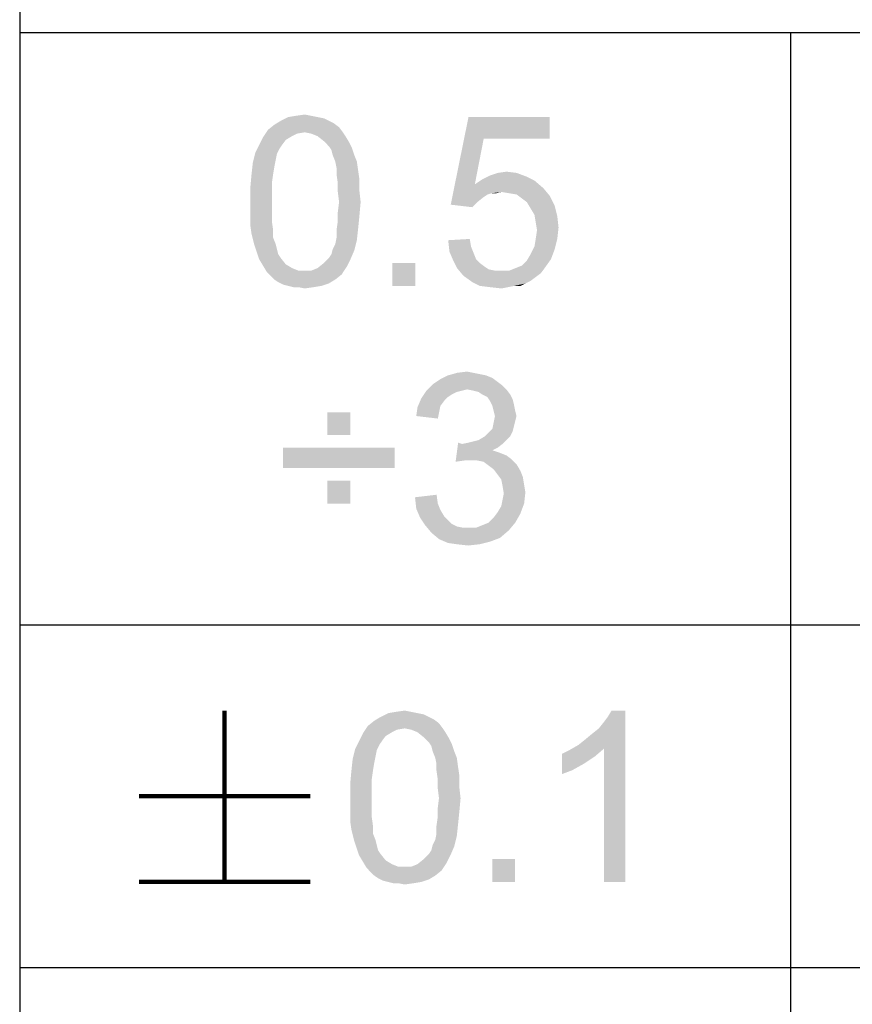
# Paper-space layout '61767N-2-A-2_1_1' of a CAD drawing. Header units: millimetres. Extents: x 0 to 594, y 1 to 420.
# Tile 135 of 222: x 409 to 419, y 40 to 52. Entities that reach past the tile are written whole.
import ezdxf

# ---------------------------------------------------------------- set-up
doc = ezdxf.new("R2010")
doc.units = ezdxf.units.MM
doc.header["$LTSCALE"] = 32.67
doc.layers.add('61767N-2-A-2_DXF_FORMAT', color=7, linetype='CONTINUOUS')
doc.layers.add('DETAIL', color=7, linetype='CONTINUOUS')

psp = doc.layouts.new('61767N-2-A-2_1_1')

# ---------------------------------------------------------------- linework, layer by layer
at = {"layer": '61767N-2-A-2_DXF_FORMAT', "color": 2, "linetype": 'Continuous'}
for p, q in [((409, 80.662), (409, 10)), ((409, 51.662), (515, 51.662)), ((418, 51.662), (418, 10)), ((409, 44.75), (484, 44.75)), ((409, 40.75), (584, 40.75))]:
    psp.add_line(p, q, dxfattribs=at)
at = {"layer": 'DETAIL', "color": 2, "linetype": 'Continuous', "const_width": 0.05}
for points in [[(411.3928, 43.75), (411.3928, 41.75)], [(410.3928, 42.75), (412.3928, 42.75)], [(410.3928, 41.75), (412.3928, 41.75)]]:
    psp.add_lwpolyline(points, dxfattribs=at)
at = {"layer": 'DETAIL', "color": 2, "linetype": 'Continuous'}
for points in [[(412.478, 50.6764), (412.5521, 50.6616), (412.0484, 50.6319)], [(412.478, 50.6764), (412.0484, 50.6319), (412.1373, 50.6764)], [(412.4039, 50.6912), (412.1373, 50.6764), (412.2261, 50.6912)], [(412.1373, 50.6764), (412.4039, 50.6912), (412.478, 50.6764)], [(412.2261, 50.6912), (412.3299, 50.706), (412.4039, 50.6912)], [(414.4187, 50.4245), (414.0336, 49.6541), (414.241, 50.6764)], [(414.241, 50.6764), (415.1891, 50.6764), (414.4187, 50.4245)], [(414.4187, 50.4245), (415.1891, 50.6764), (415.1891, 50.4245)], [(412.7299, 50.5579), (411.9002, 50.5282), (411.9743, 50.5875)], [(412.3299, 50.4986), (411.9002, 50.5282), (412.7299, 50.5579)], [(412.6113, 50.6319), (412.6706, 50.6023), (411.9743, 50.5875)], [(412.6113, 50.6319), (411.9743, 50.5875), (412.0484, 50.6319)], [(411.9743, 50.5875), (412.6706, 50.6023), (412.7299, 50.5579)], [(412.0484, 50.6319), (412.5521, 50.6616), (412.6113, 50.6319)], [(412.3299, 50.4986), (412.7299, 50.5579), (412.7743, 50.4986)], [(412.3299, 50.4986), (411.841, 50.4393), (411.9002, 50.5282)], [(412.3299, 50.4986), (412.241, 50.4838), (411.841, 50.4393)], [(412.241, 50.4838), (412.1817, 50.4541), (411.841, 50.4393)], [(411.841, 50.4393), (412.1817, 50.4541), (412.1076, 50.4097)], [(412.7743, 50.4986), (412.4039, 50.4838), (412.3299, 50.4986)], [(412.478, 50.4541), (412.4039, 50.4838), (412.7743, 50.4986)], [(412.478, 50.4541), (412.7743, 50.4986), (412.8039, 50.4541)], [(412.8039, 50.4541), (412.5521, 50.3949), (412.478, 50.4541)], [(412.5521, 50.3949), (412.8039, 50.4541), (412.8484, 50.3801)], [(412.0632, 50.3504), (412.0336, 50.306), (411.7521, 50.2616)], [(412.0632, 50.3504), (411.7521, 50.2616), (411.7965, 50.3504)], [(412.1076, 50.4097), (411.7965, 50.3504), (411.841, 50.4393)], [(411.7965, 50.3504), (412.1076, 50.4097), (412.0632, 50.3504)], [(412.8484, 50.3801), (412.6113, 50.3356), (412.5521, 50.3949)], [(412.6113, 50.3356), (412.8484, 50.3801), (412.878, 50.3208)], [(412.878, 50.3208), (412.641, 50.2912), (412.6113, 50.3356)], [(414.4187, 50.4245), (414.315, 49.8912), (414.0336, 49.6541)], [(412.0039, 50.2467), (411.7224, 50.143), (411.7521, 50.2616)], [(412.0039, 50.2467), (411.9891, 50.1727), (411.7224, 50.143)], [(411.7521, 50.2616), (412.0336, 50.306), (412.0039, 50.2467)], [(412.6558, 50.2319), (412.641, 50.2912), (412.878, 50.3208)], [(412.6558, 50.2319), (412.878, 50.3208), (412.9076, 50.2319)], [(412.9076, 50.2319), (412.6854, 50.1579), (412.6558, 50.2319)], [(412.6854, 50.1579), (412.9076, 50.2319), (412.9373, 50.1579)], [(411.9743, 50.0986), (411.7076, 50.0097), (411.7224, 50.143)], [(411.7076, 50.0097), (411.9743, 50.0986), (411.9595, 50.0097)], [(411.7224, 50.143), (411.9891, 50.1727), (411.9743, 50.0986)], [(412.9373, 50.1579), (412.7002, 50.0838), (412.6854, 50.1579)], [(412.7002, 50.0838), (412.9373, 50.1579), (412.9521, 50.0541)], [(411.9595, 50.0097), (411.9447, 49.906), (411.6928, 49.8467)], [(411.9595, 50.0097), (411.6928, 49.8467), (411.7076, 50.0097)], [(412.9521, 50.0541), (412.7002, 50.0097), (412.7002, 50.0838)], [(412.7002, 50.0097), (412.9521, 50.0541), (412.9669, 49.9504)], [(412.9669, 49.9504), (412.715, 49.906), (412.7002, 50.0097)], [(414.9224, 49.9801), (414.4039, 49.9504), (414.4928, 49.9949)], [(414.8039, 50.0245), (414.4928, 49.9949), (414.5817, 50.0245)], [(414.4928, 49.9949), (414.8039, 50.0245), (414.9224, 49.9801)], [(414.5817, 50.0245), (414.6854, 50.0393), (414.8039, 50.0245)], [(411.6928, 49.8467), (411.9447, 49.906), (411.9447, 49.8023)], [(412.715, 49.906), (412.9669, 49.9504), (412.9669, 49.8171)], [(412.9669, 49.8171), (412.715, 49.8023), (412.715, 49.906)], [(414.315, 49.8912), (414.5076, 49.7875), (414.0336, 49.6541)], [(415.0113, 49.9356), (414.315, 49.8912), (414.4039, 49.9504)], [(414.315, 49.8912), (415.0113, 49.9356), (415.115, 49.8467)], [(414.315, 49.8912), (415.115, 49.8467), (414.6261, 49.8023)], [(414.315, 49.8912), (414.6261, 49.8023), (414.5076, 49.7875)], [(414.4039, 49.9504), (414.9224, 49.9801), (415.0113, 49.9356)], [(411.9447, 49.8023), (411.6928, 49.6838), (411.6928, 49.8467)], [(411.6928, 49.6838), (411.9447, 49.8023), (411.9447, 49.6838)], [(412.7299, 49.6838), (412.715, 49.8023), (412.9669, 49.8171)], [(412.7299, 49.6838), (412.9669, 49.8171), (412.9817, 49.6838)], [(414.5076, 49.7875), (414.4632, 49.7727), (414.0336, 49.6541)], [(414.4632, 49.7727), (414.4187, 49.743), (414.0336, 49.6541)], [(414.5076, 49.7875), (414.6261, 49.8023), (414.5669, 49.7875)], [(414.715, 49.7875), (414.6261, 49.8023), (415.115, 49.8467)], [(414.8039, 49.7727), (414.715, 49.7875), (415.115, 49.8467)], [(414.8039, 49.7727), (415.115, 49.8467), (415.1891, 49.7579)], [(415.1891, 49.7579), (414.8632, 49.7282), (414.8039, 49.7727)], [(414.9224, 49.6838), (414.8632, 49.7282), (415.1891, 49.7579)], [(414.9224, 49.6838), (415.1891, 49.7579), (415.2484, 49.6393)], [(411.9447, 49.6838), (411.9447, 49.5653), (411.6928, 49.5504)], [(411.9447, 49.6838), (411.6928, 49.5504), (411.6928, 49.6838)], [(412.9817, 49.6838), (412.715, 49.5653), (412.7299, 49.6838)], [(412.715, 49.5653), (412.9817, 49.6838), (412.9669, 49.5208)], [(414.4187, 49.743), (414.3447, 49.6838), (414.0336, 49.6541)], [(414.0336, 49.6541), (414.3447, 49.6838), (414.2854, 49.6245)], [(415.2484, 49.6393), (414.9669, 49.6097), (414.9224, 49.6838)], [(415.0113, 49.5356), (414.9669, 49.6097), (415.2484, 49.6393)], [(415.0113, 49.5356), (415.2484, 49.6393), (415.278, 49.5208)], [(411.6928, 49.5504), (411.9447, 49.5653), (411.9447, 49.4616)], [(411.9447, 49.4616), (411.6928, 49.4171), (411.6928, 49.5504)], [(412.9669, 49.5208), (412.715, 49.4616), (412.715, 49.5653)], [(415.278, 49.5208), (415.0261, 49.4467), (415.0113, 49.5356)], [(411.6928, 49.4171), (411.9447, 49.4616), (411.9595, 49.3579)], [(411.9595, 49.3579), (411.7076, 49.3134), (411.6928, 49.4171)], [(412.9521, 49.3727), (412.7002, 49.3579), (412.715, 49.4616)], [(412.715, 49.4616), (412.9669, 49.5208), (412.9521, 49.3727)], [(415.0261, 49.4467), (415.278, 49.5208), (415.2928, 49.3875)], [(415.2928, 49.3875), (415.041, 49.3579), (415.0261, 49.4467)], [(411.7076, 49.3134), (411.9595, 49.3579), (411.9595, 49.269)], [(411.9595, 49.269), (411.7373, 49.1949), (411.7076, 49.3134)], [(412.7002, 49.269), (412.7002, 49.3579), (412.9521, 49.3727)], [(412.7002, 49.269), (412.9521, 49.3727), (412.9373, 49.2393)], [(415.0261, 49.2541), (415.041, 49.3579), (415.2928, 49.3875)], [(415.0261, 49.2541), (415.2928, 49.3875), (415.278, 49.2541)], [(411.7373, 49.1949), (411.9595, 49.269), (411.9891, 49.1949)], [(411.9891, 49.1949), (411.7669, 49.106), (411.7373, 49.1949)], [(411.9891, 49.1949), (412.0039, 49.1356), (411.7669, 49.106)], [(412.6558, 49.1356), (412.6854, 49.1949), (412.9373, 49.2393)], [(412.6558, 49.1356), (412.9373, 49.2393), (412.9076, 49.1208)], [(412.9373, 49.2393), (412.6854, 49.1949), (412.7002, 49.269)], [(414.0039, 49.2393), (414.2558, 49.2541), (414.2706, 49.1653)], [(414.2706, 49.1653), (414.0187, 49.106), (414.0039, 49.2393)], [(415.278, 49.2541), (415.0113, 49.1653), (415.0261, 49.2541)], [(415.0113, 49.1653), (415.278, 49.2541), (415.2484, 49.1356)], [(411.7669, 49.106), (412.0039, 49.1356), (412.0187, 49.0764)], [(412.0187, 49.0764), (411.7965, 49.0171), (411.7669, 49.106)], [(412.0187, 49.0764), (412.0484, 49.0319), (411.7965, 49.0171)], [(412.6113, 49.0319), (412.641, 49.0764), (412.9076, 49.1208)], [(412.6113, 49.0319), (412.9076, 49.1208), (412.8632, 49.0171)], [(412.9076, 49.1208), (412.641, 49.0764), (412.6558, 49.1356)], [(414.0187, 49.106), (414.2706, 49.1653), (414.3002, 49.0912)], [(414.3002, 49.0912), (414.0632, 49.0023), (414.0187, 49.106)], [(414.3002, 49.0912), (414.3299, 49.0171), (414.0632, 49.0023)], [(415.2039, 49.0171), (414.9224, 49.0023), (414.9669, 49.0764)], [(415.2484, 49.1356), (414.9669, 49.0764), (415.0113, 49.1653)], [(414.9669, 49.0764), (415.2484, 49.1356), (415.2039, 49.0171)], [(411.7965, 49.0171), (412.0484, 49.0319), (412.1076, 48.9579)], [(412.1076, 48.9579), (411.841, 48.943), (411.7965, 49.0171)], [(411.841, 48.943), (412.1076, 48.9579), (412.1817, 48.9134)], [(412.8187, 48.9282), (412.478, 48.9134), (412.5521, 48.9727)], [(412.8632, 49.0171), (412.5521, 48.9727), (412.6113, 49.0319)], [(412.5521, 48.9727), (412.8632, 49.0171), (412.8187, 48.9282)], [(413.6187, 48.9727), (413.3521, 48.706), (413.3521, 48.9727)], [(413.3521, 48.706), (413.6187, 48.9727), (413.6187, 48.706)], [(414.0632, 49.0023), (414.3299, 49.0171), (414.3743, 48.9727)], [(414.3743, 48.9727), (414.1076, 48.9134), (414.0632, 49.0023)], [(414.3743, 48.9727), (414.4336, 48.9282), (414.1076, 48.9134)], [(414.7891, 48.9134), (414.8632, 48.943), (415.2039, 49.0171)], [(414.7891, 48.9134), (415.2039, 49.0171), (415.1299, 48.9134)], [(414.8632, 48.943), (414.9224, 49.0023), (415.2039, 49.0171)], [(412.1817, 48.9134), (411.8854, 48.869), (411.841, 48.943)], [(412.1817, 48.9134), (412.2558, 48.8838), (411.8854, 48.869)], [(412.3299, 48.8838), (412.4039, 48.8838), (411.8854, 48.869)], [(412.2558, 48.8838), (412.3299, 48.8838), (411.8854, 48.869)], [(412.7595, 48.8393), (411.8854, 48.869), (412.4039, 48.8838)], [(412.7595, 48.8393), (411.9299, 48.8245), (411.8854, 48.869)], [(411.9743, 48.7801), (411.9299, 48.8245), (412.7595, 48.8393)], [(411.9743, 48.7801), (412.7595, 48.8393), (412.6854, 48.7801)], [(412.4039, 48.8838), (412.478, 48.9134), (412.8187, 48.9282)], [(412.4039, 48.8838), (412.8187, 48.9282), (412.7595, 48.8393)], [(414.1076, 48.9134), (414.4336, 48.9282), (414.478, 48.8986)], [(414.478, 48.8986), (414.1817, 48.8245), (414.1076, 48.9134)], [(414.478, 48.8986), (414.5521, 48.8838), (414.1817, 48.8245)], [(414.715, 48.8838), (415.0854, 48.8541), (414.1817, 48.8245)], [(414.6261, 48.8838), (414.715, 48.8838), (414.1817, 48.8245)], [(414.5521, 48.8838), (414.6261, 48.8838), (414.1817, 48.8245)], [(414.1817, 48.8245), (415.0854, 48.8541), (415.0261, 48.8097)], [(415.1299, 48.9134), (414.715, 48.8838), (414.7891, 48.9134)], [(414.715, 48.8838), (415.1299, 48.9134), (415.0854, 48.8541)], [(412.6854, 48.7801), (412.0187, 48.7504), (411.9743, 48.7801)], [(412.0187, 48.7504), (412.6854, 48.7801), (412.6113, 48.7356)], [(412.6113, 48.7356), (412.078, 48.7208), (412.0187, 48.7504)], [(412.1373, 48.706), (412.078, 48.7208), (412.6113, 48.7356)], [(412.1373, 48.706), (412.6113, 48.7356), (412.5224, 48.706)], [(415.0261, 48.8097), (414.2854, 48.7504), (414.1817, 48.8245)], [(415.0261, 48.8097), (414.9669, 48.7653), (414.2854, 48.7504)], [(414.2854, 48.7504), (414.9669, 48.7653), (414.9076, 48.7356)], [(414.9076, 48.7356), (414.3743, 48.706), (414.2854, 48.7504)], [(414.7743, 48.706), (414.3743, 48.706), (414.9076, 48.7356)], [(414.7743, 48.706), (414.9076, 48.7356), (414.8484, 48.706)], [(412.5224, 48.706), (412.1965, 48.6912), (412.1373, 48.706)], [(412.2558, 48.6912), (412.1965, 48.6912), (412.5224, 48.706)], [(412.2558, 48.6912), (412.5224, 48.706), (412.4336, 48.6912)], [(412.4336, 48.6912), (412.3299, 48.6764), (412.2558, 48.6912)], [(414.7743, 48.706), (414.4928, 48.6912), (414.3743, 48.706)], [(414.4928, 48.6912), (414.7743, 48.706), (414.7002, 48.6912)], [(414.7002, 48.6912), (414.6261, 48.6764), (414.4928, 48.6912)], [(414.298, 47.6912), (414.3721, 47.6764), (414.0017, 47.6616)], [(414.298, 47.6912), (414.0017, 47.6616), (414.1054, 47.6912)], [(414.1054, 47.6912), (414.2239, 47.706), (414.298, 47.6912)], [(414.5795, 47.5875), (413.8239, 47.5579), (413.9128, 47.6171)], [(413.8239, 47.5579), (414.5795, 47.5875), (414.6387, 47.543)], [(414.4461, 47.6616), (414.5202, 47.6319), (413.9128, 47.6171)], [(414.4461, 47.6616), (413.9128, 47.6171), (414.0017, 47.6616)], [(413.9128, 47.6171), (414.5202, 47.6319), (414.5795, 47.5875)], [(414.0017, 47.6616), (414.3721, 47.6764), (414.4461, 47.6616)], [(414.1647, 47.4838), (414.1054, 47.469), (413.6906, 47.3949)], [(414.1647, 47.4838), (413.6906, 47.3949), (413.7498, 47.4838)], [(414.1054, 47.469), (414.0461, 47.4393), (413.6906, 47.3949)], [(414.6387, 47.543), (413.7498, 47.4838), (413.8239, 47.5579)], [(414.6387, 47.543), (414.2239, 47.4986), (413.7498, 47.4838)], [(413.7498, 47.4838), (414.2239, 47.4986), (414.1647, 47.4838)], [(414.2239, 47.4986), (414.6387, 47.543), (414.6832, 47.4986)], [(414.6832, 47.4986), (414.298, 47.4838), (414.2239, 47.4986)], [(414.3573, 47.469), (414.298, 47.4838), (414.6832, 47.4986)], [(414.4017, 47.4393), (414.3573, 47.469), (414.6832, 47.4986)], [(414.4017, 47.4393), (414.6832, 47.4986), (414.7276, 47.4393)], [(413.9573, 47.3653), (413.6461, 47.2912), (413.6906, 47.3949)], [(413.9573, 47.3653), (413.9128, 47.306), (413.6461, 47.2912)], [(414.0461, 47.4393), (414.0017, 47.4097), (413.6906, 47.3949)], [(413.6906, 47.3949), (414.0017, 47.4097), (413.9573, 47.3653)], [(414.7276, 47.4393), (414.461, 47.4097), (414.4017, 47.4393)], [(414.461, 47.4097), (414.7276, 47.4393), (414.7573, 47.3801)], [(414.7573, 47.3801), (414.4906, 47.3653), (414.461, 47.4097)], [(414.4906, 47.3653), (414.7573, 47.3801), (414.7721, 47.3208)], [(414.7721, 47.3208), (414.5202, 47.306), (414.4906, 47.3653)], [(412.861, 47.2319), (412.5943, 46.9653), (412.5943, 47.2319)], [(412.5943, 46.9653), (412.861, 47.2319), (412.861, 46.9653)], [(413.898, 47.2319), (413.6313, 47.1875), (413.6461, 47.2912)], [(413.6313, 47.1875), (413.898, 47.2319), (413.8832, 47.1579)], [(413.6461, 47.2912), (413.9128, 47.306), (413.898, 47.2319)], [(414.535, 47.2467), (414.5202, 47.306), (414.7721, 47.3208)], [(414.535, 47.2467), (414.7721, 47.3208), (414.7869, 47.2467)], [(414.7869, 47.2467), (414.5498, 47.1875), (414.535, 47.2467)], [(414.5498, 47.1875), (414.7869, 47.2467), (414.8017, 47.1875)], [(414.7721, 47.069), (414.5202, 47.0393), (414.535, 47.1134)], [(414.8017, 47.1875), (414.7869, 47.1282), (414.535, 47.1134)], [(414.8017, 47.1875), (414.535, 47.1134), (414.5498, 47.1875)], [(414.535, 47.1134), (414.7869, 47.1282), (414.7721, 47.069)], [(414.4313, 46.9504), (414.4758, 46.9949), (414.7573, 47.0097)], [(414.4313, 46.9504), (414.7573, 47.0097), (414.7276, 46.9504)], [(414.7573, 47.0097), (414.4758, 46.9949), (414.5202, 47.0393)], [(414.5202, 47.0393), (414.7721, 47.069), (414.7573, 47.0097)], [(414.1647, 46.8616), (414.2387, 46.8764), (414.6832, 46.906)], [(414.1647, 46.8616), (414.6832, 46.906), (414.6387, 46.8616)], [(414.2387, 46.8764), (414.298, 46.8912), (414.6832, 46.906)], [(414.6832, 46.906), (414.298, 46.8912), (414.3573, 46.906)], [(414.7276, 46.9504), (414.3573, 46.906), (414.4313, 46.9504)], [(414.3573, 46.906), (414.7276, 46.9504), (414.6832, 46.906)], [(413.3795, 46.8171), (412.0758, 46.5801), (412.0758, 46.8171)], [(412.0758, 46.5801), (413.3795, 46.8171), (413.3795, 46.5801)], [(414.1647, 46.8616), (414.0906, 46.6541), (414.1202, 46.8764)], [(414.6387, 46.8616), (414.5795, 46.8171), (414.0906, 46.6541)], [(414.1647, 46.8616), (414.6387, 46.8616), (414.0906, 46.6541)], [(414.5795, 46.8171), (414.5202, 46.7875), (414.0906, 46.6541)], [(414.5202, 46.7875), (414.6091, 46.7579), (414.0906, 46.6541)], [(414.6091, 46.7579), (414.1943, 46.669), (414.0906, 46.6541)], [(414.6091, 46.7579), (414.6832, 46.7282), (414.1943, 46.669)], [(414.6832, 46.7282), (414.7424, 46.6838), (414.1943, 46.669)], [(414.2684, 46.669), (414.1943, 46.669), (414.7424, 46.6838)], [(414.3424, 46.669), (414.2684, 46.669), (414.7424, 46.6838)], [(414.4165, 46.6541), (414.3424, 46.669), (414.7424, 46.6838)], [(414.4165, 46.6541), (414.7424, 46.6838), (414.8017, 46.6245)], [(414.8017, 46.6245), (414.4758, 46.6097), (414.4165, 46.6541)], [(414.535, 46.5653), (414.4758, 46.6097), (414.8017, 46.6245)], [(414.535, 46.5653), (414.8017, 46.6245), (414.8461, 46.5504)], [(414.8461, 46.5504), (414.5795, 46.506), (414.535, 46.5653)], [(414.5795, 46.506), (414.8461, 46.5504), (414.8758, 46.4764)], [(412.861, 46.4319), (412.5943, 46.1653), (412.5943, 46.4319)], [(412.5943, 46.1653), (412.861, 46.4319), (412.861, 46.1653)], [(414.8758, 46.4764), (414.6239, 46.4467), (414.5795, 46.506)], [(414.6239, 46.4467), (414.8758, 46.4764), (414.8906, 46.3875)], [(414.8906, 46.3875), (414.6387, 46.3727), (414.6239, 46.4467)], [(414.6387, 46.3727), (414.8906, 46.3875), (414.9054, 46.2986)], [(414.9054, 46.2986), (414.6535, 46.2838), (414.6387, 46.3727)], [(413.6165, 46.2393), (413.8684, 46.269), (413.8832, 46.1653)], [(413.8832, 46.1653), (413.6313, 46.106), (413.6165, 46.2393)], [(414.8906, 46.1653), (414.6239, 46.1356), (414.6387, 46.2097)], [(414.6387, 46.2097), (414.6535, 46.2838), (414.9054, 46.2986)], [(414.6387, 46.2097), (414.9054, 46.2986), (414.8906, 46.1653)], [(413.6313, 46.106), (413.8832, 46.1653), (413.9128, 46.0912)], [(413.9128, 46.0912), (413.6758, 46.0023), (413.6313, 46.106)], [(413.9128, 46.0912), (413.9573, 46.0171), (413.6758, 46.0023)], [(414.5795, 46.0616), (414.6239, 46.1356), (414.8906, 46.1653)], [(414.5795, 46.0616), (414.8906, 46.1653), (414.8461, 46.0467)], [(413.6758, 46.0023), (413.9573, 46.0171), (414.0017, 45.9727)], [(414.0017, 45.9727), (413.735, 45.9134), (413.6758, 46.0023)], [(414.0017, 45.9727), (414.0461, 45.9282), (413.735, 45.9134)], [(414.4758, 45.943), (414.535, 46.0023), (414.8461, 46.0467)], [(414.4758, 45.943), (414.8461, 46.0467), (414.7869, 45.943)], [(414.8461, 46.0467), (414.535, 46.0023), (414.5795, 46.0616)], [(413.735, 45.9134), (414.0461, 45.9282), (414.1054, 45.8986)], [(414.1054, 45.8986), (413.8091, 45.8245), (413.735, 45.9134)], [(414.1054, 45.8986), (414.1795, 45.8838), (413.8091, 45.8245)], [(414.3276, 45.8838), (414.7128, 45.8541), (413.8091, 45.8245)], [(414.2387, 45.8838), (414.3276, 45.8838), (413.8091, 45.8245)], [(414.1795, 45.8838), (414.2387, 45.8838), (413.8091, 45.8245)], [(413.8091, 45.8245), (414.7128, 45.8541), (414.6091, 45.7653)], [(414.3276, 45.8838), (414.4017, 45.9134), (414.7869, 45.943)], [(414.3276, 45.8838), (414.7869, 45.943), (414.7128, 45.8541)], [(414.7869, 45.943), (414.4017, 45.9134), (414.4758, 45.943)], [(414.6091, 45.7653), (413.898, 45.7504), (413.8091, 45.8245)], [(413.898, 45.7504), (414.6091, 45.7653), (414.4906, 45.7208)], [(414.4906, 45.7208), (414.0017, 45.706), (413.898, 45.7504)], [(414.1054, 45.6912), (414.0017, 45.706), (414.4906, 45.7208)], [(414.1054, 45.6912), (414.4906, 45.7208), (414.3721, 45.6912)], [(414.3721, 45.6912), (414.2387, 45.6764), (414.1054, 45.6912)], [(413.778, 43.6759), (413.8373, 43.6463), (413.141, 43.6315)], [(413.778, 43.6759), (413.141, 43.6315), (413.215, 43.6759)], [(413.6447, 43.7204), (413.7187, 43.7056), (413.215, 43.6759)], [(413.6447, 43.7204), (413.215, 43.6759), (413.3039, 43.7204)], [(413.215, 43.6759), (413.7187, 43.7056), (413.778, 43.6759)], [(413.5706, 43.7352), (413.3039, 43.7204), (413.3928, 43.7352)], [(413.3039, 43.7204), (413.5706, 43.7352), (413.6447, 43.7204)], [(413.3928, 43.7352), (413.4965, 43.75), (413.5706, 43.7352)], [(415.5261, 43.35), (415.6002, 43.4093), (416.0743, 43.75)], [(415.8224, 43.3056), (415.5261, 43.35), (416.0743, 43.75)], [(415.6002, 43.4093), (415.6891, 43.4833), (416.0743, 43.75)], [(415.6891, 43.4833), (415.7632, 43.5426), (416.0743, 43.75)], [(415.7632, 43.5426), (415.8224, 43.6167), (416.0743, 43.75)], [(415.8224, 43.6167), (415.8669, 43.6759), (416.0743, 43.75)], [(415.8224, 41.75), (415.8224, 43.3056), (416.0743, 43.75)], [(415.8224, 41.75), (416.0743, 43.75), (416.0743, 41.75)], [(416.0743, 43.75), (415.8669, 43.6759), (415.9113, 43.75)], [(413.4965, 43.5426), (413.0076, 43.4833), (413.0669, 43.5722)], [(413.8965, 43.6019), (413.0669, 43.5722), (413.141, 43.6315)], [(413.4965, 43.5426), (413.0669, 43.5722), (413.8965, 43.6019)], [(413.141, 43.6315), (413.8373, 43.6463), (413.8965, 43.6019)], [(413.4965, 43.5426), (413.8965, 43.6019), (413.941, 43.5426)], [(413.2743, 43.4537), (412.9632, 43.3944), (413.0076, 43.4833)], [(412.9632, 43.3944), (413.2743, 43.4537), (413.2299, 43.3944)], [(413.4965, 43.5426), (413.4076, 43.5278), (413.0076, 43.4833)], [(413.4076, 43.5278), (413.3484, 43.4981), (413.0076, 43.4833)], [(413.0076, 43.4833), (413.3484, 43.4981), (413.2743, 43.4537)], [(413.941, 43.5426), (413.5706, 43.5278), (413.4965, 43.5426)], [(413.6447, 43.4981), (413.5706, 43.5278), (413.941, 43.5426)], [(413.6447, 43.4981), (413.941, 43.5426), (413.9706, 43.4981)], [(413.9706, 43.4981), (413.7187, 43.4389), (413.6447, 43.4981)], [(413.7187, 43.4389), (413.9706, 43.4981), (414.015, 43.4241)], [(414.015, 43.4241), (413.778, 43.3796), (413.7187, 43.4389)], [(413.2299, 43.3944), (413.2002, 43.35), (412.9187, 43.3056)], [(413.2299, 43.3944), (412.9187, 43.3056), (412.9632, 43.3944)], [(412.9187, 43.3056), (413.2002, 43.35), (413.1706, 43.2907)], [(413.778, 43.3796), (414.015, 43.4241), (414.0447, 43.3648)], [(414.0447, 43.3648), (413.8076, 43.3352), (413.778, 43.3796)], [(413.8224, 43.2759), (413.8076, 43.3352), (414.0447, 43.3648)], [(413.8224, 43.2759), (414.0447, 43.3648), (414.0743, 43.2759)], [(415.8224, 43.3056), (415.4224, 43.2907), (415.5261, 43.35)], [(413.1706, 43.2907), (412.8891, 43.187), (412.9187, 43.3056)], [(413.1706, 43.2907), (413.1558, 43.2167), (412.8891, 43.187)], [(412.8891, 43.187), (413.1558, 43.2167), (413.141, 43.1426)], [(414.0743, 43.2759), (413.8521, 43.2019), (413.8224, 43.2759)], [(413.8521, 43.2019), (414.0743, 43.2759), (414.1039, 43.2019)], [(415.3336, 43.2463), (415.4224, 43.2907), (415.8224, 43.3056)], [(415.3336, 43.2463), (415.8224, 43.3056), (415.7187, 43.2167)], [(415.7187, 43.2167), (415.3336, 43.0093), (415.3336, 43.2463)], [(415.7187, 43.2167), (415.5854, 43.1278), (415.3336, 43.0093)], [(413.141, 43.1426), (412.8743, 43.0537), (412.8891, 43.187)], [(412.8743, 43.0537), (413.141, 43.1426), (413.1261, 43.0537)], [(414.1039, 43.2019), (413.8669, 43.1278), (413.8521, 43.2019)], [(413.8669, 43.1278), (414.1039, 43.2019), (414.1187, 43.0981)], [(414.1187, 43.0981), (413.8669, 43.0537), (413.8669, 43.1278)], [(413.8669, 43.0537), (414.1187, 43.0981), (414.1336, 42.9944)], [(415.5854, 43.1278), (415.4521, 43.0537), (415.3336, 43.0093)], [(413.1261, 43.0537), (413.1113, 42.95), (412.8595, 42.8907)], [(413.1261, 43.0537), (412.8595, 42.8907), (412.8743, 43.0537)], [(414.1336, 42.9944), (413.8817, 42.95), (413.8669, 43.0537)], [(413.8817, 42.95), (414.1336, 42.9944), (414.1336, 42.8611)], [(412.8595, 42.8907), (413.1113, 42.95), (413.1113, 42.8463)], [(413.1113, 42.8463), (412.8595, 42.7278), (412.8595, 42.8907)], [(414.1336, 42.8611), (413.8817, 42.8463), (413.8817, 42.95)], [(413.8965, 42.7278), (413.8817, 42.8463), (414.1336, 42.8611)], [(413.8965, 42.7278), (414.1336, 42.8611), (414.1484, 42.7278)], [(412.8595, 42.7278), (413.1113, 42.8463), (413.1113, 42.7278)], [(413.1113, 42.7278), (413.1113, 42.6093), (412.8595, 42.5944)], [(413.1113, 42.7278), (412.8595, 42.5944), (412.8595, 42.7278)], [(414.1484, 42.7278), (413.8817, 42.6093), (413.8965, 42.7278)], [(413.8817, 42.6093), (414.1484, 42.7278), (414.1336, 42.5648)], [(412.8595, 42.5944), (413.1113, 42.6093), (413.1113, 42.5056)], [(413.1113, 42.5056), (412.8595, 42.4611), (412.8595, 42.5944)], [(414.1336, 42.5648), (413.8817, 42.5056), (413.8817, 42.6093)], [(413.8817, 42.5056), (414.1336, 42.5648), (414.1187, 42.4167)], [(412.8595, 42.4611), (413.1113, 42.5056), (413.1261, 42.4019)], [(413.1261, 42.4019), (412.8743, 42.3574), (412.8595, 42.4611)], [(412.8743, 42.3574), (413.1261, 42.4019), (413.1261, 42.313)], [(414.1187, 42.4167), (413.8669, 42.4019), (413.8817, 42.5056)], [(413.8669, 42.313), (413.8669, 42.4019), (414.1187, 42.4167)], [(413.8669, 42.313), (414.1187, 42.4167), (414.1039, 42.2833)], [(413.1261, 42.313), (412.9039, 42.2389), (412.8743, 42.3574)], [(412.9039, 42.2389), (413.1261, 42.313), (413.1558, 42.2389)], [(414.1039, 42.2833), (413.8521, 42.2389), (413.8669, 42.313)], [(413.1558, 42.2389), (412.9336, 42.15), (412.9039, 42.2389)], [(413.1558, 42.2389), (413.1706, 42.1796), (412.9336, 42.15)], [(412.9336, 42.15), (413.1706, 42.1796), (413.1854, 42.1204)], [(414.0743, 42.1648), (413.8076, 42.1204), (413.8224, 42.1796)], [(413.8224, 42.1796), (413.8521, 42.2389), (414.1039, 42.2833)], [(413.8224, 42.1796), (414.1039, 42.2833), (414.0743, 42.1648)], [(413.1854, 42.1204), (412.9632, 42.0611), (412.9336, 42.15)], [(413.1854, 42.1204), (413.215, 42.0759), (412.9632, 42.0611)], [(412.9632, 42.0611), (413.215, 42.0759), (413.2743, 42.0019)], [(413.2743, 42.0019), (413.0076, 41.987), (412.9632, 42.0611)], [(414.0299, 42.0611), (413.7187, 42.0167), (413.778, 42.0759)], [(413.7187, 42.0167), (414.0299, 42.0611), (413.9854, 41.9722)], [(413.778, 42.0759), (413.8076, 42.1204), (414.0743, 42.1648)], [(413.778, 42.0759), (414.0743, 42.1648), (414.0299, 42.0611)], [(413.0076, 41.987), (413.2743, 42.0019), (413.3484, 41.9574)], [(413.3484, 41.9574), (413.0521, 41.913), (413.0076, 41.987)], [(413.3484, 41.9574), (413.4224, 41.9278), (413.0521, 41.913)], [(413.5706, 41.9278), (413.6447, 41.9574), (413.9854, 41.9722)], [(413.5706, 41.9278), (413.9854, 41.9722), (413.9261, 41.8833)], [(413.9854, 41.9722), (413.6447, 41.9574), (413.7187, 42.0167)], [(414.7854, 42.0167), (414.5187, 41.75), (414.5187, 42.0167)], [(414.5187, 41.75), (414.7854, 42.0167), (414.7854, 41.75)], [(413.4965, 41.9278), (413.5706, 41.9278), (413.0521, 41.913)], [(413.4224, 41.9278), (413.4965, 41.9278), (413.0521, 41.913)], [(413.9261, 41.8833), (413.0521, 41.913), (413.5706, 41.9278)], [(413.9261, 41.8833), (413.0965, 41.8685), (413.0521, 41.913)], [(413.141, 41.8241), (413.0965, 41.8685), (413.9261, 41.8833)], [(413.141, 41.8241), (413.9261, 41.8833), (413.8521, 41.8241)], [(413.8521, 41.8241), (413.1854, 41.7944), (413.141, 41.8241)], [(413.1854, 41.7944), (413.8521, 41.8241), (413.778, 41.7796)], [(413.778, 41.7796), (413.2447, 41.7648), (413.1854, 41.7944)], [(413.3039, 41.75), (413.2447, 41.7648), (413.778, 41.7796)], [(413.3039, 41.75), (413.778, 41.7796), (413.6891, 41.75)], [(413.6891, 41.75), (413.3632, 41.7352), (413.3039, 41.75)], [(413.4224, 41.7352), (413.3632, 41.7352), (413.6891, 41.75)], [(413.4224, 41.7352), (413.6891, 41.75), (413.6002, 41.7352)], [(413.6002, 41.7352), (413.4965, 41.7204), (413.4224, 41.7352)]]:
    psp.add_solid(points, dxfattribs=at)

doc.saveas('drawing.dxf')
